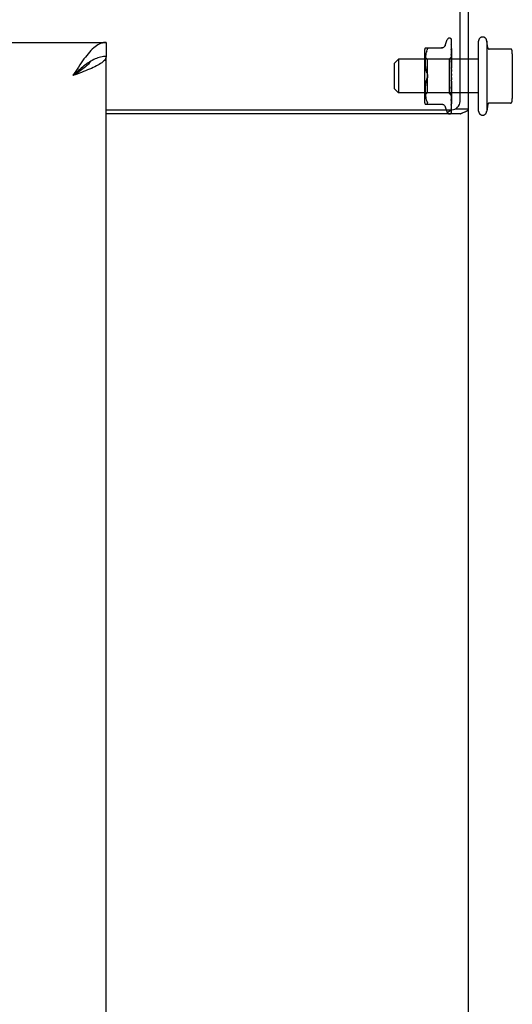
# Model space of a CAD drawing. Header units: inches. Extents: x 0 to 224, y 0 to 145.
# Tile 56 of 125: x 142.49 to 146.15, y 76.37 to 83.67. Entities that reach past the tile are written whole.
import ezdxf

# ---------------------------------------------------------------- set-up
doc = ezdxf.new("R2010")
doc.units = ezdxf.units.IN
doc.header["$LTSCALE"] = 12.302632
doc.header["$MEASUREMENT"] = 0
doc.linetypes.add('HIDDEN', pattern=[0.2, 0.1, -0.1])
doc.layers.get('0').update_dxf_attribs({"linetype": 'CONTINUOUS'})
doc.layers.add('02___PRT_ALL_AXES', color=7, linetype='CONTINUOUS')
doc.layers.add('DEFAULT_2', color=8, linetype='HIDDEN')

msp = doc.modelspace()

# ---------------------------------------------------------------- linework, layer by layer
at = {"color": 7, "linetype": 'Continuous'}
for p, q in [((145.7603, 83.0667), (145.7603, 86.2542)), ((143.1353, 83.5042), (143.1353, 83.4002)), ((143.0326, 83.3708), (143.0223, 83.3649)), ((143.1353, 83.0042), (145.6978, 83.0042)), ((145.6582, 83.0042), (145.6656, 82.9839)), ((145.7251, 83.0106), (145.8228, 83.0106)), ((145.7621, 82.973), (143.1353, 82.973))]:
    msp.add_line(p, q, dxfattribs=at)
at = {"color": 3, "linetype": 'Continuous'}
for p, q in [((145.8228, 51.8172), (145.8228, 86.1912)), ((106.1978, 83.5042), (143.1353, 83.5042)), ((143.1353, 21.1082), (143.1353, 83.4002))]:
    msp.add_line(p, q, dxfattribs=at)
for points in [[(143.1353, 83.5042), (143.125, 83.5037), (143.1147, 83.5021), (143.1045, 83.4995), (143.0942, 83.4958), (143.0839, 83.4911), (143.0736, 83.4855), (143.0634, 83.4788), (143.0531, 83.4712), (143.0428, 83.4627), (143.0326, 83.4533), (143.0223, 83.4431), (143.012, 83.432), (143.0017, 83.4203), (142.9915, 83.4078)], [(142.9915, 83.4078), (142.9812, 83.3947), (142.9709, 83.381), (142.9607, 83.3668), (142.9504, 83.3521), (142.9401, 83.337), (142.9298, 83.3215), (142.9196, 83.3058), (142.9093, 83.2899), (142.899, 83.2739), (142.8888, 83.2577)], [(143.1353, 83.4002), (143.1347, 83.3943), (143.1332, 83.3884), (143.1305, 83.3824), (143.1269, 83.3765), (143.1222, 83.3705), (143.1165, 83.3646), (143.1098, 83.3587), (143.1022, 83.3527), (143.0937, 83.3468), (143.0843, 83.3409), (143.0741, 83.3349), (143.0631, 83.329), (143.0513, 83.323), (143.0388, 83.3171)], [(143.0388, 83.3171), (143.0257, 83.3112), (143.012, 83.3052), (142.9978, 83.2993), (142.9831, 83.2934), (142.968, 83.2874), (142.9526, 83.2815), (142.9369, 83.2755), (142.9209, 83.2696), (142.9049, 83.2637), (142.8888, 83.2577)], [(145.6674, 82.973), (145.6671, 82.9748), (145.667, 82.9766), (145.6671, 82.9783), (145.6674, 82.9799), (145.6679, 82.9815), (145.6686, 82.983), (145.6695, 82.9846), (145.6707, 82.9861), (145.6721, 82.9876), (145.6737, 82.989), (145.6753, 82.9903), (145.677, 82.9916), (145.6789, 82.9929), (145.6809, 82.9942), (145.683, 82.9954), (145.6851, 82.9967), (145.6871, 82.998), (145.6891, 82.9993), (145.6911, 83.0006), (145.6929, 83.0021), (145.6944, 83.0035), (145.6951, 83.0042)]]:
    msp.add_lwpolyline(points, dxfattribs=at)
at = {"color": 7, "linetype": 'Continuous'}
for points in [[(143.0223, 83.3649), (143.012, 83.3585), (143.0017, 83.3517), (142.9915, 83.3445), (142.9812, 83.3369), (142.9709, 83.329), (142.9607, 83.3208), (142.9504, 83.3123), (142.9401, 83.3035), (142.9298, 83.2946), (142.9196, 83.2855), (142.9093, 83.2763), (142.899, 83.267), (142.8888, 83.2577)], [(143.0194, 83.3631), (143.0157, 83.3575), (143.0103, 83.3504), (143.0041, 83.3432), (142.9971, 83.3361), (142.9895, 83.329), (142.9813, 83.3219), (142.9725, 83.3147), (142.9632, 83.3076), (142.9535, 83.3005), (142.9433, 83.2934), (142.9328, 83.2862), (142.922, 83.2791), (142.9111, 83.272), (142.8999, 83.2649), (142.8888, 83.2577)], [(143.1353, 83.4002), (143.125, 83.3999), (143.1147, 83.399), (143.1045, 83.3975), (143.0942, 83.3954), (143.0839, 83.3927), (143.0736, 83.3894), (143.0634, 83.3855), (143.0531, 83.3811), (143.0428, 83.3762), (143.0326, 83.3708)], [(145.7837, 82.9839), (145.7914, 82.9869), (145.7952, 82.9883), (145.7988, 82.9898), (145.8023, 82.9913), (145.8054, 82.9927), (145.8083, 82.9942), (145.8111, 82.9957), (145.8136, 82.9973), (145.8159, 82.9989), (145.8178, 83.0005), (145.8193, 83.0021), (145.8206, 83.0037), (145.8215, 83.0054), (145.8222, 83.0071), (145.8226, 83.0088), (145.8228, 83.0106)], [(145.7621, 82.973), (145.7642, 82.9746), (145.7666, 82.9761), (145.7695, 82.9777), (145.7726, 82.9793), (145.7761, 82.9808), (145.7798, 82.9824), (145.7837, 82.9839)]]:
    msp.add_lwpolyline(points, dxfattribs=at)
for centre, radius, start, end in [((145.6978, 83.0667), 0.0625, 270, 360), ((145.6813, 82.9896), 0.0167, 200, 214)]:
    msp.add_arc(centre, radius, start, end, dxfattribs=at)
at = {"layer": '02___PRT_ALL_AXES', "color": 8, "linetype": 'HIDDEN'}
for p, q in [((145.8978, 82.9942), (145.8978, 83.5142)), ((145.9578, 83.5142), (145.9578, 82.9942)), ((145.9665, 83.4627), (145.9578, 83.5142)), ((145.8978, 83.3792), (145.3028, 83.3792)), ((145.8978, 83.1292), (145.3028, 83.1292)), ((145.9665, 83.0457), (145.9578, 82.9942))]:
    msp.add_line(p, q, dxfattribs=at)
for centre, start, end in [((145.9278, 83.5142), 359.9957, 180), ((145.9278, 82.9942), 180, 0.0043)]:
    msp.add_arc(centre, 0.03, start, end, dxfattribs=at)
at = {"layer": 'DEFAULT_2', "color": 8, "linetype": 'HIDDEN'}
for p, q in [((145.6502, 83.4822), (145.6656, 83.5245)), ((145.6813, 83.5355), (145.6821, 83.5355)), ((145.6937, 83.5307), (145.6935, 83.5309)), ((145.695, 83.5092), (145.6951, 83.5084)), ((145.6951, 83.5268), (145.697, 83.3977)), ((145.6951, 83.5225), (145.697, 83.395)), ((145.6951, 83.5084), (145.697, 83.3875)), ((145.6951, 83.5061), (145.697, 83.3873)), ((145.6978, 83.2644), (145.6978, 83.5243)), ((145.4957, 83.4338), (145.4957, 83.0746)), ((145.5013, 83.4626), (145.6305, 83.4626)), ((145.51, 83.4307), (145.5075, 83.4213)), ((145.5131, 83.4395), (145.51, 83.4307)), ((145.5131, 83.4395), (145.5167, 83.448)), ((145.6951, 83.4854), (145.6951, 83.4852)), ((145.6951, 83.4852), (145.697, 83.375)), ((145.6951, 83.4818), (145.697, 83.3747)), ((145.6951, 83.4536), (145.6951, 83.4536)), ((145.6951, 83.4536), (145.697, 83.3582)), ((145.6951, 83.4493), (145.697, 83.3578)), ((145.6972, 83.4355), (145.6963, 83.4431)), ((145.6978, 83.4295), (145.6972, 83.4355)), ((146.1356, 83.4542), (145.9721, 83.4542)), ((145.2728, 83.3492), (145.3028, 83.3792)), ((145.3028, 83.3792), (145.3028, 83.1292)), ((145.5157, 83.3795), (145.4957, 83.3995)), ((145.5016, 83.3754), (145.5013, 83.3669)), ((145.5013, 83.367), (145.5013, 83.3586)), ((145.5013, 83.3587), (145.5013, 83.3501)), ((145.5021, 83.384), (145.5016, 83.3753)), ((145.5029, 83.3929), (145.5021, 83.3839)), ((145.504, 83.4023), (145.5029, 83.3928)), ((145.5055, 83.4118), (145.504, 83.4022)), ((145.5075, 83.4214), (145.5055, 83.4117)), ((145.6788, 83.3795), (145.5157, 83.3795)), ((145.5157, 83.3795), (145.5157, 83.2542)), ((145.697, 83.3977), (145.6788, 83.3795)), ((145.6788, 83.3795), (145.6788, 83.129)), ((145.6951, 83.4146), (145.6951, 83.4148)), ((145.6951, 83.4148), (145.697, 83.3376)), ((145.6963, 83.4026), (145.6951, 83.4146)), ((145.6951, 83.4097), (145.697, 83.3371)), ((145.6951, 83.3699), (145.6951, 83.3702)), ((145.6951, 83.3701), (145.697, 83.3139)), ((145.6978, 83.3409), (145.6951, 83.3699)), ((145.6951, 83.3644), (145.697, 83.3134)), ((145.6978, 83.3984), (145.697, 83.3977)), ((145.697, 83.3977), (145.697, 83.3977)), ((145.6972, 83.3958), (145.697, 83.3952)), ((145.6971, 83.3955), (145.697, 83.3951)), ((145.697, 83.395), (145.697, 83.3952)), ((145.697, 83.3951), (145.697, 83.3951)), ((145.6972, 83.3885), (145.697, 83.3875)), ((145.697, 83.3873), (145.697, 83.3875)), ((145.697, 83.3875), (145.697, 83.3873)), ((145.697, 83.3871), (145.697, 83.3873)), ((145.6978, 83.3845), (145.697, 83.3873)), ((145.6974, 83.3781), (145.697, 83.3751)), ((145.697, 83.3751), (145.697, 83.375)), ((145.697, 83.3747), (145.697, 83.3751)), ((145.697, 83.375), (145.697, 83.3748)), ((145.6978, 83.3704), (145.697, 83.3748)), ((145.6976, 83.3631), (145.697, 83.3583)), ((145.697, 83.3578), (145.697, 83.3583)), ((145.697, 83.3582), (145.697, 83.3579)), ((145.6978, 83.3521), (145.697, 83.3579)), ((145.6972, 83.3957), (145.6971, 83.3955)), ((145.6973, 83.3885), (145.6971, 83.3881)), ((145.6974, 83.3767), (145.6971, 83.3759)), ((145.6972, 83.3595), (145.6971, 83.3592)), ((145.6975, 83.3965), (145.6972, 83.3959)), ((145.6975, 83.3961), (145.6972, 83.3957)), ((145.6972, 83.3959), (145.6972, 83.3958)), ((145.6974, 83.3895), (145.6972, 83.3885)), ((145.6975, 83.3889), (145.6973, 83.3885)), ((145.6976, 83.3905), (145.6974, 83.3895)), ((145.6978, 83.3803), (145.6974, 83.3781)), ((145.6977, 83.3771), (145.6974, 83.3767)), ((145.6976, 83.3968), (145.6975, 83.3965)), ((145.6978, 83.3965), (145.6975, 83.3962)), ((145.6975, 83.3962), (145.6975, 83.3961)), ((145.6978, 83.3894), (145.6975, 83.3889)), ((145.6978, 83.3973), (145.6976, 83.3968)), ((145.6978, 83.3913), (145.6976, 83.3905)), ((145.6978, 83.3647), (145.6976, 83.3631)), ((145.6978, 83.3774), (145.6977, 83.3771)), ((146.1478, 83.4204), (146.1478, 83.0881)), ((145.2728, 83.1592), (145.2728, 83.3492)), ((145.5013, 83.3503), (145.5016, 83.3416)), ((145.5016, 83.3418), (145.5021, 83.3327)), ((145.5021, 83.3329), (145.5029, 83.3236)), ((145.5029, 83.3238), (145.504, 83.3143)), ((145.504, 83.3144), (145.5055, 83.3049)), ((145.5055, 83.305), (145.5075, 83.2955)), ((145.5075, 83.2956), (145.51, 83.2863)), ((145.51, 83.2863), (145.513, 83.2774)), ((145.6951, 83.321), (145.6951, 83.3212)), ((145.6951, 83.3212), (145.697, 83.288)), ((145.6951, 83.321), (145.6978, 83.2912)), ((145.6951, 83.315), (145.697, 83.2874)), ((145.6978, 83.3452), (145.697, 83.3377)), ((145.697, 83.3371), (145.697, 83.3377)), ((145.697, 83.3376), (145.697, 83.3372)), ((145.6978, 83.3303), (145.697, 83.3372)), ((145.697, 83.3367), (145.697, 83.3371)), ((145.6978, 83.3224), (145.697, 83.3141)), ((145.697, 83.3134), (145.697, 83.3141)), ((145.697, 83.3139), (145.697, 83.3136)), ((145.6978, 83.3057), (145.697, 83.3136)), ((145.6978, 83.2971), (145.697, 83.2883)), ((145.6971, 83.2896), (145.697, 83.289)), ((145.697, 83.289), (145.697, 83.288)), ((145.697, 83.2874), (145.697, 83.2883)), ((145.697, 83.288), (145.697, 83.2878)), ((145.6978, 83.2793), (145.697, 83.2878)), ((145.697, 83.2871), (145.697, 83.2874)), ((145.6973, 83.3394), (145.6971, 83.3388)), ((145.6975, 83.34), (145.6973, 83.3396)), ((145.6973, 83.3396), (145.6973, 83.3394)), ((145.6978, 83.3406), (145.6975, 83.34)), ((145.5075, 83.213), (145.5055, 83.2035)), ((145.51, 83.2222), (145.5075, 83.2129)), ((145.513, 83.2774), (145.5167, 83.2688)), ((145.513, 83.231), (145.5167, 83.2396)), ((145.5157, 83.2542), (145.5157, 83.129)), ((145.6978, 83.2428), (145.6951, 83.2129)), ((145.697, 83.2595), (145.6962, 83.2605)), ((145.697, 83.2348), (145.6965, 83.23)), ((145.6978, 83.2702), (145.697, 83.2613)), ((145.6978, 83.2519), (145.697, 83.2608)), ((145.6978, 83.2247), (145.697, 83.2335)), ((145.6978, 83.2158), (145.697, 83.2076)), ((145.6978, 83.2304), (145.6975, 83.231)), ((145.6978, 83.2578), (145.6976, 83.2581)), ((145.6978, 82.984), (145.6978, 83.2586)), ((145.2728, 83.1592), (145.3028, 83.1292)), ((145.5016, 83.1669), (145.5013, 83.1581)), ((145.5013, 83.1583), (145.5013, 83.1497)), ((145.5013, 83.1499), (145.5013, 83.1414)), ((145.5013, 83.1416), (145.5016, 83.1331)), ((145.5021, 83.1758), (145.5016, 83.1667)), ((145.5029, 83.1849), (145.5021, 83.1756)), ((145.504, 83.1942), (145.5029, 83.1847)), ((145.5055, 83.2036), (145.504, 83.194)), ((145.697, 83.2078), (145.6951, 83.1683)), ((145.697, 83.2073), (145.6951, 83.1623)), ((145.6951, 83.1626), (145.6978, 83.1921)), ((145.697, 83.1829), (145.6951, 83.1208)), ((145.697, 83.1824), (145.6951, 83.1154)), ((145.6951, 83.1623), (145.6951, 83.1626)), ((145.697, 83.1606), (145.6951, 83.0782)), ((145.697, 83.1601), (145.6951, 83.0734)), ((145.697, 83.1417), (145.6951, 83.042)), ((145.697, 83.1413), (145.6951, 83.0381)), ((145.6963, 83.1281), (145.6978, 83.1437)), ((145.697, 83.2078), (145.697, 83.207)), ((145.697, 83.2073), (145.697, 83.2076)), ((145.6978, 83.1985), (145.697, 83.207)), ((145.6978, 83.1902), (145.697, 83.1827)), ((145.697, 83.1829), (145.697, 83.1825)), ((145.697, 83.1824), (145.697, 83.1827)), ((145.697, 83.1825), (145.697, 83.1823)), ((145.6978, 83.1743), (145.697, 83.1823)), ((145.6978, 83.1669), (145.697, 83.1605)), ((145.697, 83.1606), (145.697, 83.1601)), ((145.697, 83.1601), (145.697, 83.1605)), ((145.6978, 83.153), (145.697, 83.1601)), ((145.6972, 83.1428), (145.697, 83.1416)), ((145.697, 83.1417), (145.697, 83.1413)), ((145.697, 83.1413), (145.697, 83.1416)), ((145.697, 83.1412), (145.697, 83.1413)), ((145.6974, 83.1383), (145.697, 83.1413)), ((145.6978, 83.1467), (145.6972, 83.1428)), ((145.6978, 83.1354), (145.6974, 83.1383)), ((145.6978, 83.1792), (145.6975, 83.1799)), ((145.5157, 83.129), (145.4957, 83.109)), ((145.5016, 83.1332), (145.5021, 83.1245)), ((145.5021, 83.1245), (145.5029, 83.1156)), ((145.5029, 83.1156), (145.504, 83.1062)), ((145.504, 83.1063), (145.5055, 83.0967)), ((145.5055, 83.0967), (145.5075, 83.0871)), ((145.5075, 83.0872), (145.51, 83.0778)), ((145.51, 83.0778), (145.5131, 83.0689)), ((145.5131, 83.0689), (145.5167, 83.0605)), ((145.6788, 83.129), (145.5157, 83.129)), ((145.6978, 83.11), (145.6788, 83.129)), ((145.6951, 83.1156), (145.6963, 83.1281)), ((145.697, 83.1269), (145.6951, 83.0134)), ((145.697, 83.1266), (145.6951, 83.0105)), ((145.697, 83.1167), (145.6951, 82.9936)), ((145.697, 83.1165), (145.6951, 82.9918)), ((145.6951, 83.1154), (145.6951, 83.1156)), ((145.697, 83.1114), (145.6951, 82.9832)), ((145.697, 83.1114), (145.6951, 82.9826)), ((145.6951, 83.0736), (145.6959, 83.0807)), ((145.6951, 83.0734), (145.6951, 83.0736)), ((145.6959, 83.0807), (145.6972, 83.0929)), ((145.6972, 83.1277), (145.697, 83.1268)), ((145.697, 83.1269), (145.697, 83.1266)), ((145.697, 83.1266), (145.697, 83.1268)), ((145.6971, 83.1259), (145.697, 83.1266)), ((145.6978, 83.1187), (145.697, 83.1166)), ((145.697, 83.1167), (145.697, 83.1165)), ((145.697, 83.1165), (145.697, 83.1166)), ((145.6971, 83.116), (145.697, 83.1165)), ((145.697, 83.1114), (145.697, 83.1114)), ((145.6971, 83.1111), (145.697, 83.1114)), ((145.6972, 83.111), (145.697, 83.1114)), ((145.697, 83.1114), (145.697, 83.1114)), ((145.6978, 83.1221), (145.6971, 83.1259)), ((145.6978, 83.1135), (145.6971, 83.116)), ((145.6973, 83.1109), (145.6971, 83.1111)), ((145.6974, 83.1286), (145.6972, 83.1277)), ((145.6972, 83.0929), (145.6978, 83.0992)), ((145.6978, 83.1104), (145.6973, 83.1109)), ((145.6976, 83.1295), (145.6974, 83.1286)), ((145.6978, 83.1305), (145.6976, 83.1295)), ((145.5013, 83.0459), (145.6305, 83.0459)), ((145.6502, 83.0262), (145.6582, 83.0042)), ((145.6951, 83.042), (145.6951, 83.0419)), ((145.6951, 83.0381), (145.6951, 83.0381)), ((145.6951, 83.0381), (145.6951, 83.038)), ((145.6951, 83.0101), (145.6959, 83.0149)), ((145.6951, 83.0134), (145.6951, 83.0129)), ((145.6951, 83.0105), (145.6951, 83.0101)), ((145.6951, 82.9927), (145.6958, 82.9939)), ((145.6959, 83.0149), (145.6963, 83.0177)), ((145.6963, 83.0476), (145.6971, 83.0547)), ((145.6971, 83.0547), (145.6978, 83.0603)), ((145.6974, 82.988), (145.6978, 82.9897)), ((146.1356, 83.0542), (145.9721, 83.0542)), ((145.6943, 82.9803), (145.6948, 82.981))]:
    msp.add_line(p, q, dxfattribs=at)
for points in [[(145.6978, 83.5228), (145.6973, 83.5243), (145.6968, 83.5256), (145.6963, 83.5268), (145.6957, 83.528), (145.695, 83.5292), (145.6941, 83.5303), (145.6933, 83.5311)], [(145.6935, 83.531), (145.6934, 83.531), (145.6935, 83.5309), (145.6935, 83.5309), (145.6936, 83.5308), (145.6938, 83.5306), (145.6939, 83.5304), (145.6941, 83.5302), (145.6942, 83.53), (145.6944, 83.5297), (145.6945, 83.5295), (145.6946, 83.5292), (145.6947, 83.5289), (145.6948, 83.5286), (145.6949, 83.5283), (145.695, 83.528), (145.6951, 83.5276), (145.6951, 83.5273), (145.6951, 83.5269), (145.6951, 83.5268)], [(145.6978, 83.5243), (145.6976, 83.5246), (145.6975, 83.525), (145.6973, 83.5254), (145.6971, 83.5258), (145.6969, 83.5262), (145.6967, 83.5266), (145.6965, 83.527), (145.6963, 83.5273), (145.6961, 83.5277), (145.6959, 83.528), (145.6957, 83.5283), (145.6955, 83.5286), (145.6953, 83.5289), (145.6951, 83.5291), (145.6949, 83.5294), (145.6947, 83.5296), (145.6945, 83.5298), (145.6943, 83.5301), (145.6941, 83.5302), (145.694, 83.5304), (145.6938, 83.5306), (145.6937, 83.5307)], [(145.6949, 83.523), (145.6948, 83.5232), (145.6947, 83.5233)], [(145.6947, 83.5233), (145.6947, 83.5233), (145.6947, 83.5233), (145.6947, 83.5232), (145.6948, 83.523), (145.6949, 83.5226), (145.695, 83.5222), (145.6951, 83.5216), (145.6951, 83.5213)], [(145.6978, 83.5125), (145.6975, 83.5141), (145.697, 83.5161), (145.6966, 83.5179), (145.6962, 83.5197), (145.6957, 83.5214), (145.6952, 83.5231), (145.6948, 83.5242)], [(145.6948, 83.5242), (145.6949, 83.5241), (145.695, 83.5236), (145.6951, 83.523), (145.6951, 83.5225)], [(145.6978, 83.5173), (145.6975, 83.518), (145.6972, 83.5187), (145.6969, 83.5194), (145.6966, 83.52), (145.6963, 83.5206), (145.696, 83.5212), (145.6957, 83.5217), (145.6954, 83.5222), (145.6949, 83.523)], [(145.6978, 83.493), (145.6975, 83.4949), (145.6971, 83.4975), (145.6967, 83.5001), (145.6963, 83.5026), (145.6958, 83.5051), (145.6954, 83.5075), (145.695, 83.5092)], [(145.6955, 83.5059), (145.6953, 83.5063), (145.6951, 83.5067), (145.695, 83.5069), (145.695, 83.507)], [(145.695, 83.507), (145.695, 83.507), (145.695, 83.5069), (145.6951, 83.5068), (145.6951, 83.5064), (145.6951, 83.5061)], [(145.6978, 83.501), (145.6975, 83.5016), (145.6973, 83.5023), (145.6969, 83.503), (145.6966, 83.5037), (145.6963, 83.5043), (145.696, 83.5049), (145.6955, 83.5059)], [(145.5167, 83.4626), (145.5179, 83.4624), (145.5189, 83.4618), (145.5196, 83.461)], [(145.5167, 83.448), (145.5179, 83.4507), (145.5189, 83.4532), (145.5196, 83.4553), (145.52, 83.4571), (145.5201, 83.4587), (145.52, 83.46), (145.5196, 83.461)], [(145.65, 83.4818), (145.6493, 83.4798), (145.6476, 83.4766), (145.6454, 83.4735), (145.6429, 83.4708), (145.6401, 83.4683), (145.6369, 83.4663), (145.6335, 83.4647), (145.63, 83.4635), (145.6263, 83.4628), (145.6226, 83.4626)], [(145.6978, 83.465), (145.6975, 83.4671), (145.6971, 83.4703), (145.6967, 83.4736), (145.6963, 83.4768), (145.6959, 83.48), (145.6951, 83.4854)], [(145.6952, 83.4817), (145.6952, 83.4818), (145.6951, 83.482), (145.6951, 83.482), (145.6951, 83.4819), (145.6951, 83.4818)], [(145.6963, 83.4431), (145.6959, 83.4469), (145.6951, 83.4536)], [(145.6962, 83.4462), (145.6959, 83.4469), (145.6956, 83.4475), (145.6954, 83.4481), (145.6953, 83.4486), (145.6952, 83.4489), (145.6951, 83.4492), (145.6951, 83.4493)], [(145.696, 83.4799), (145.6957, 83.4805), (145.6955, 83.481), (145.6953, 83.4815), (145.6952, 83.4817)], [(145.6978, 83.4757), (145.6977, 83.476), (145.6973, 83.4769), (145.697, 83.4777), (145.6966, 83.4785), (145.696, 83.4799)], [(145.6978, 83.4426), (145.6976, 83.4431), (145.6972, 83.444), (145.6969, 83.4448), (145.6962, 83.4462)], [(145.697, 83.4045), (145.6962, 83.4061), (145.6959, 83.4069), (145.6956, 83.4076), (145.6954, 83.4083), (145.6952, 83.4089), (145.6952, 83.4093), (145.6951, 83.4097)], [(145.6971, 83.3589), (145.6965, 83.3603), (145.6961, 83.361), (145.6958, 83.3617), (145.6955, 83.3624), (145.6953, 83.3631), (145.6952, 83.3637), (145.6951, 83.3643), (145.6951, 83.3644)], [(145.6978, 83.3876), (145.6975, 83.39), (145.6963, 83.4026)], [(145.6978, 83.4027), (145.6977, 83.4029), (145.6974, 83.4037), (145.697, 83.4045)], [(145.6978, 83.3982), (145.6976, 83.3981), (145.6974, 83.398), (145.6972, 83.3979), (145.697, 83.3977)], [(145.6978, 83.3952), (145.6975, 83.3951), (145.6973, 83.395), (145.6971, 83.3949), (145.697, 83.395), (145.697, 83.395)], [(145.6978, 83.3939), (145.6976, 83.3942), (145.6974, 83.3945), (145.6972, 83.3948), (145.697, 83.3951)], [(145.6971, 83.3881), (145.697, 83.3878), (145.697, 83.3875), (145.697, 83.3875)], [(145.6978, 83.3869), (145.6975, 83.3868), (145.6973, 83.3869), (145.6971, 83.3869), (145.697, 83.3871)], [(145.6971, 83.3759), (145.697, 83.3755), (145.697, 83.3751)], [(145.6978, 83.3737), (145.6975, 83.3738), (145.6973, 83.374), (145.6971, 83.3742), (145.697, 83.3744), (145.697, 83.3747)], [(145.6971, 83.3592), (145.697, 83.3587), (145.697, 83.3583), (145.697, 83.3582)], [(145.6978, 83.3563), (145.6975, 83.3565), (145.6973, 83.3568), (145.6971, 83.3571), (145.697, 83.3574), (145.697, 83.3578)], [(145.6978, 83.3576), (145.6975, 83.3582), (145.6971, 83.3589)], [(145.6978, 83.3609), (145.6975, 83.3603), (145.6973, 83.3598), (145.6972, 83.3595)], [(145.6967, 83.3107), (145.6965, 83.3112), (145.6962, 83.3117), (145.6959, 83.3123), (145.6956, 83.3129), (145.6954, 83.3136), (145.6952, 83.3143), (145.6951, 83.3149), (145.6951, 83.3151)], [(145.6978, 83.3089), (145.6976, 83.3092), (145.6973, 83.3097), (145.6967, 83.3107)], [(145.6971, 83.3388), (145.697, 83.3383), (145.697, 83.3377), (145.697, 83.3376)], [(145.6978, 83.3352), (145.6975, 83.3355), (145.6973, 83.3358), (145.6971, 83.3362), (145.697, 83.3367)], [(145.6978, 83.3172), (145.6975, 83.3166), (145.6973, 83.3159), (145.6971, 83.3153), (145.697, 83.3147), (145.697, 83.3141), (145.697, 83.3139)], [(145.6978, 83.3111), (145.6975, 83.3115), (145.6973, 83.312), (145.6971, 83.3124), (145.697, 83.313), (145.697, 83.3134)], [(145.6978, 83.285), (145.6975, 83.2855), (145.6973, 83.286), (145.6971, 83.2865), (145.697, 83.2871)], [(145.6978, 83.2915), (145.6975, 83.2909), (145.6973, 83.2902), (145.6971, 83.2896)], [(145.5167, 83.2396), (145.513, 83.2311), (145.51, 83.2221)], [(145.5167, 83.2688), (145.5177, 83.2664), (145.5186, 83.264), (145.5193, 83.2615), (145.5197, 83.259), (145.52, 83.2566), (145.5201, 83.2542)], [(145.5187, 83.2638), (145.5181, 83.2655), (145.5174, 83.2672), (145.5167, 83.2688)], [(145.5201, 83.2542), (145.52, 83.2518), (145.5197, 83.2494), (145.5193, 83.2469), (145.5186, 83.2445), (145.5177, 83.242), (145.5167, 83.2396)], [(145.5167, 83.2396), (145.5173, 83.2409), (145.5178, 83.2422), (145.5183, 83.2436), (145.5188, 83.2451)], [(145.5201, 83.2542), (145.5201, 83.2561), (145.5199, 83.2581), (145.5196, 83.26), (145.5192, 83.2619)], [(145.5192, 83.2466), (145.5195, 83.2481), (145.5198, 83.2497), (145.52, 83.2512), (145.5201, 83.2527), (145.5201, 83.2542)], [(145.6962, 83.2605), (145.696, 83.2609), (145.6958, 83.2613), (145.6956, 83.2617), (145.6954, 83.2622), (145.6952, 83.2628), (145.6952, 83.2634), (145.6951, 83.264), (145.6951, 83.2646)], [(145.6965, 83.23), (145.6955, 83.2219), (145.6952, 83.2193)], [(145.6952, 83.2192), (145.6952, 83.2197), (145.6954, 83.2203), (145.6956, 83.221), (145.6958, 83.2216), (145.6961, 83.2221), (145.6964, 83.2225), (145.6966, 83.223), (145.6969, 83.2234), (145.6972, 83.2237), (145.6974, 83.2241), (145.6977, 83.2245), (145.6978, 83.2247)], [(145.6965, 83.2601), (145.6964, 83.2602), (145.6964, 83.2603), (145.6963, 83.2605), (145.6962, 83.2605)], [(145.6962, 83.2605), (145.6964, 83.2602), (145.6967, 83.2598), (145.6969, 83.2594), (145.6971, 83.259), (145.6974, 83.2585), (145.6976, 83.2581)], [(145.6971, 83.2594), (145.697, 83.2596), (145.6969, 83.2596), (145.6969, 83.2597), (145.6968, 83.2597), (145.6968, 83.2598), (145.6967, 83.2598), (145.6967, 83.2599), (145.6966, 83.26)], [(145.6971, 83.2626), (145.697, 83.262), (145.697, 83.2614), (145.697, 83.2608)], [(145.6976, 83.2581), (145.6975, 83.2583), (145.6973, 83.2589), (145.6971, 83.2595), (145.697, 83.2601), (145.697, 83.2607), (145.697, 83.2613)], [(145.6978, 83.237), (145.6975, 83.2365), (145.6973, 83.2359), (145.6971, 83.2354), (145.697, 83.2348)], [(145.697, 83.2348), (145.697, 83.2342), (145.697, 83.2335)], [(145.6971, 83.2322), (145.697, 83.2329), (145.697, 83.2335), (145.697, 83.2341)], [(145.6978, 83.2102), (145.6975, 83.2098), (145.6973, 83.2093), (145.6971, 83.2088), (145.697, 83.2082), (145.697, 83.2078)], [(145.6978, 83.2644), (145.6975, 83.2638), (145.6973, 83.2633), (145.6971, 83.2626)], [(145.6978, 83.2586), (145.6976, 83.2588), (145.6974, 83.259), (145.6973, 83.2592), (145.6972, 83.2593), (145.6971, 83.2594), (145.6971, 83.2594)], [(145.6975, 83.231), (145.6973, 83.2316), (145.6971, 83.2322)], [(145.6951, 83.1683), (145.6952, 83.1689), (145.6953, 83.1696), (145.6955, 83.1703), (145.6958, 83.171), (145.6961, 83.1716), (145.6964, 83.1723), (145.6967, 83.1729), (145.6971, 83.1735), (145.6974, 83.1741), (145.6977, 83.1747), (145.6978, 83.1749)], [(145.6978, 83.2039), (145.6975, 83.2045), (145.6973, 83.2051), (145.6971, 83.2058), (145.697, 83.2064), (145.697, 83.207), (145.697, 83.2073)], [(145.6978, 83.185), (145.6975, 83.1847), (145.6973, 83.1843), (145.6971, 83.1839), (145.697, 83.1835), (145.697, 83.183), (145.697, 83.1829)], [(145.6971, 83.1811), (145.697, 83.1816), (145.697, 83.1822), (145.697, 83.1824)], [(145.6978, 83.1623), (145.6975, 83.1621), (145.6973, 83.1618), (145.6971, 83.1614), (145.697, 83.161), (145.697, 83.1606)], [(145.6971, 83.159), (145.697, 83.1595), (145.697, 83.16), (145.697, 83.1601)], [(145.6978, 83.1429), (145.6975, 83.1428), (145.6973, 83.1426), (145.6971, 83.1423), (145.697, 83.142), (145.697, 83.1417)], [(145.6971, 83.1404), (145.697, 83.1408), (145.697, 83.1412)], [(145.6975, 83.1799), (145.6973, 83.1805), (145.6971, 83.1811)], [(145.6978, 83.1573), (145.6975, 83.1579), (145.6973, 83.1584), (145.6971, 83.159)], [(145.6978, 83.1388), (145.6975, 83.1394), (145.6973, 83.1399), (145.6971, 83.1404)], [(145.6951, 83.1208), (145.6951, 83.1209), (145.6952, 83.1214), (145.6953, 83.1219), (145.6955, 83.1226), (145.6957, 83.1232), (145.696, 83.124), (145.6964, 83.1247)], [(145.6951, 83.0782), (145.6951, 83.0784), (145.6952, 83.0787), (145.6953, 83.0791), (145.6955, 83.0797), (145.6957, 83.0803), (145.696, 83.0809), (145.6963, 83.0816), (145.6969, 83.083)], [(145.6964, 83.1247), (145.6971, 83.1262), (145.6974, 83.1269), (145.6978, 83.1277)], [(145.6969, 83.083), (145.6973, 83.0838), (145.6976, 83.0846), (145.6978, 83.085)], [(145.6978, 83.1276), (145.6975, 83.1276), (145.6973, 83.1275), (145.6971, 83.1273), (145.697, 83.1271), (145.697, 83.1269)], [(145.6971, 83.1259), (145.697, 83.1262), (145.697, 83.1266), (145.697, 83.1266)], [(145.6978, 83.1168), (145.6975, 83.1169), (145.6973, 83.1169), (145.6971, 83.1169), (145.697, 83.1168), (145.697, 83.1167)], [(145.6971, 83.116), (145.697, 83.1163), (145.697, 83.1165), (145.697, 83.1165)], [(145.6978, 83.1118), (145.6976, 83.1116), (145.6974, 83.1115), (145.6972, 83.1115), (145.697, 83.1114)], [(145.6978, 83.111), (145.6975, 83.1112), (145.6973, 83.1113), (145.6971, 83.1114), (145.697, 83.1115), (145.697, 83.1114), (145.697, 83.1114)], [(145.6978, 83.1245), (145.6975, 83.125), (145.6973, 83.1255), (145.6971, 83.1259)], [(145.6978, 83.1149), (145.6975, 83.1153), (145.6973, 83.1157), (145.6971, 83.116)], [(145.6978, 83.1101), (145.6976, 83.1103), (145.6974, 83.1106), (145.6972, 83.111)], [(145.5167, 83.0605), (145.5179, 83.0577), (145.5189, 83.0553)], [(145.52, 83.0485), (145.5196, 83.0474), (145.5189, 83.0466), (145.5179, 83.0461), (145.5167, 83.0459)], [(145.5179, 83.0461), (145.5189, 83.0466), (145.5196, 83.0474), (145.52, 83.0485), (145.5201, 83.0498), (145.52, 83.0514), (145.5196, 83.0532), (145.5189, 83.0553)], [(145.6226, 83.0459), (145.6263, 83.0457), (145.63, 83.045), (145.6335, 83.0438), (145.6369, 83.0422), (145.6401, 83.0401), (145.6429, 83.0377), (145.6454, 83.0349), (145.6476, 83.0319), (145.6493, 83.0286), (145.65, 83.0267)], [(145.6951, 82.9936), (145.6951, 82.9932), (145.695, 82.9927), (145.695, 82.9924), (145.6949, 82.9923)], [(145.6949, 82.9923), (145.6949, 82.9922), (145.6949, 82.9922), (145.6949, 82.9922), (145.695, 82.9924), (145.6951, 82.9927)], [(145.695, 82.9907), (145.6953, 82.9921), (145.6958, 82.9941), (145.6962, 82.9962), (145.6967, 82.9984), (145.6971, 83.0006), (145.6975, 83.0029), (145.6978, 83.0046)], [(145.6951, 82.9918), (145.6951, 82.9914), (145.695, 82.9909), (145.695, 82.9907)], [(145.6951, 83.0419), (145.6951, 83.0419), (145.6951, 83.042), (145.6952, 83.0423), (145.6954, 83.0427), (145.6956, 83.0433), (145.6958, 83.0439), (145.6961, 83.0445), (145.6965, 83.0452), (145.6968, 83.046), (145.6972, 83.0468), (145.6975, 83.0477), (145.6978, 83.0484)], [(145.6951, 83.038), (145.6954, 83.0405), (145.6963, 83.0476)], [(145.6951, 83.0129), (145.6951, 83.0129), (145.6951, 83.013), (145.6952, 83.0132), (145.6953, 83.0135), (145.6955, 83.0139), (145.6957, 83.0144), (145.6963, 83.0156)], [(145.6958, 82.9939), (145.6961, 82.9944), (145.6964, 82.9949), (145.6966, 82.9955), (145.6969, 82.9961), (145.6972, 82.9967), (145.6975, 82.9973), (145.6977, 82.998), (145.6978, 82.9982)], [(145.6963, 83.0177), (145.6967, 83.0206), (145.6971, 83.0235), (145.6975, 83.0265), (145.6978, 83.0284)], [(145.6963, 83.0156), (145.6966, 83.0163), (145.697, 83.017), (145.6973, 83.0178), (145.6976, 83.0186), (145.6978, 83.0191)], [(145.6951, 82.9832), (145.6951, 82.9828), (145.695, 82.9822), (145.6949, 82.9816), (145.6947, 82.9811), (145.6946, 82.9808), (145.6944, 82.9805), (145.6943, 82.9803), (145.6943, 82.9803)], [(145.6943, 82.9803), (145.6943, 82.9803), (145.6943, 82.9803)], [(145.6944, 82.9799), (145.6949, 82.9808), (145.6955, 82.9821), (145.696, 82.9834), (145.6965, 82.9849), (145.6969, 82.9864), (145.6974, 82.988)], [(145.6951, 82.9826), (145.6951, 82.982), (145.695, 82.9814), (145.6948, 82.9808), (145.6946, 82.9803), (145.6944, 82.9799)], [(145.6948, 82.981), (145.6951, 82.9813), (145.6953, 82.9817), (145.6956, 82.9822), (145.6959, 82.9826), (145.6962, 82.9832), (145.6965, 82.9837), (145.6968, 82.9843), (145.6971, 82.9849), (145.6974, 82.9855), (145.6977, 82.9862), (145.6978, 82.9865)], [(145.6969, 82.982), (145.697, 82.9822), (145.6974, 82.983), (145.6978, 82.984)]]:
    msp.add_lwpolyline(points, dxfattribs=at)
for centre, radius, start, end in [((145.6813, 83.5188), 0.0167, 90, 160), ((145.6821, 83.5188), 0.0167, 47.76466, 90), ((145.5733, 83.4338), 0.0776, 157.92393, 180), ((145.9764, 83.4642), 0.01, 188.56952, 270), ((146.1356, 83.4442), 0.01, 10.48085, 90), ((146.0066, 83.4204), 0.1412, 0, 10.48107), ((145.5733, 83.0746), 0.0776, 180, 202.07607), ((146.1356, 83.0642), 0.01, 270, 349.51915), ((146.0066, 83.0881), 0.1412, 349.51893, 360), ((145.9764, 83.0442), 0.01, 90, 171.43048), ((145.6813, 82.9896), 0.0167, 214, 270), ((145.6821, 82.9896), 0.0167, 270, 332.85123)]:
    msp.add_arc(centre, radius, start, end, dxfattribs=at)

doc.saveas('drawing.dxf')
